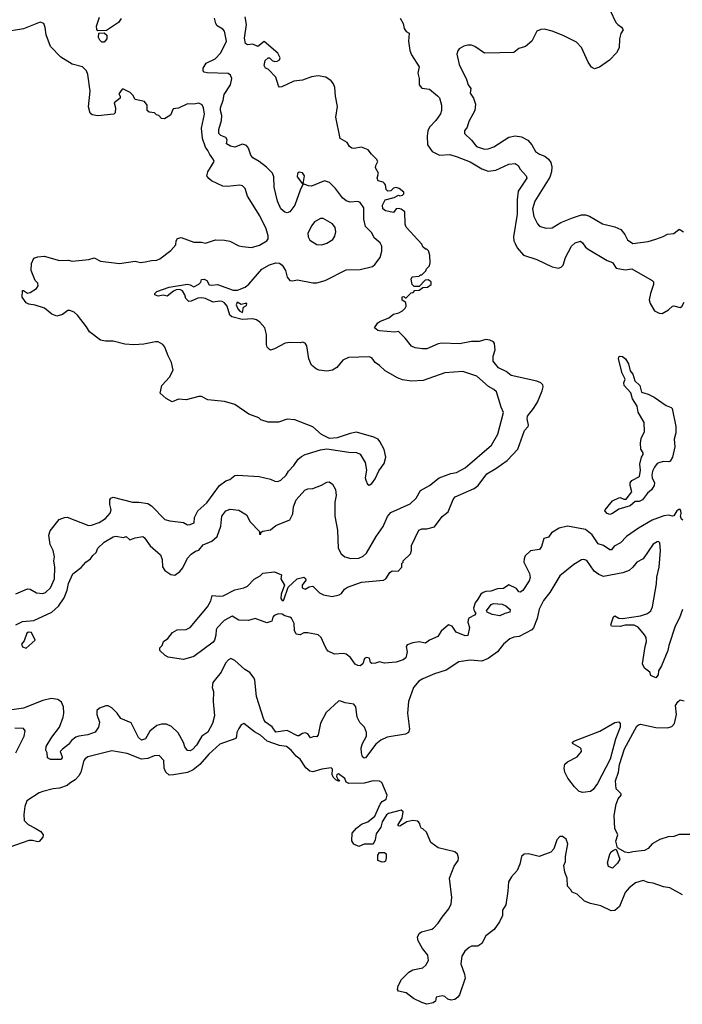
# Model space of a CAD drawing. Extents: x 1966327 to 2147849, y 395140 to 552178.
# Tile 23 of 256: x 2039914 to 2045091, y 399140 to 406834. Entities that reach past the tile are written whole.
import ezdxf

# ---------------------------------------------------------------- set-up
doc = ezdxf.new("R2010")
doc.units = 0

msp = doc.modelspace()

# ---------------------------------------------------------------- linework, layer by layer
at = {"layer": '0CON20XD'}
for points in [[(2040706.7, 406843.3), (2040685, 406812.5), (2040591.7, 406748.3), (2040525, 406747.5), (2040516.1, 406756.1), (2040513.8, 406783.8), (2040537.3, 406852.7)], [(2043213.3, 404306.7), (2043185, 404301.4), (2043095, 404263.1), (2043060.9, 404260.9), (2043005, 404268.8), (2042975, 404283.3), (2042925.9, 404345.9), (2042875, 404397.5), (2042845, 404391.2), (2042725, 404402.5), (2042712.5, 404405), (2042687.5, 404425), (2042713.3, 404465), (2042727.5, 404475), (2042797.5, 404505), (2042835, 404533.3), (2042876.1, 404543.9), (2042905, 404560), (2042925, 404580), (2042932.5, 404595), (2042930, 404625), (2042901.7, 404641.7), (2042901.7, 404668.3), (2042915, 404670), (2042925, 404660), (2042935, 404660), (2042971.7, 404698.3), (2042988.3, 404701.7), (2043001.7, 404718.3), (2043035, 404720), (2043065, 404740), (2043100, 404745), (2043130, 404765), (2043130, 404785), (2043105, 404800), (2043081.7, 404798.3), (2043035, 404750), (2042995, 404750), (2042980, 404765), (2042972.5, 404805), (2042980, 404825), (2043035, 404830), (2043045, 404840), (2043055, 404840), (2043088.3, 404871.7), (2043091.7, 404888.3), (2043115, 404910), (2043122.5, 404935), (2043117.5, 404995), (2043108.3, 405028.3), (2043095, 405040), (2043085, 405040), (2043065, 405060), (2043055, 405080), (2042933, 405213), (2042927.1, 405235), (2042923.6, 405333.6), (2042894.1, 405354.1), (2042875, 405359.3), (2042856, 405355), (2042833.8, 405326.2), (2042771.2, 405341.2), (2042752, 405355), (2042749.2, 405385), (2042768.9, 405425), (2042840, 405445), (2042875, 405462.5), (2042885, 405457.5), (2042905, 405462), (2042916.3, 405473.7), (2042915.6, 405485), (2042879.2, 405515), (2042855, 405523.6), (2042835, 405518.2), (2042814.1, 405495.9), (2042790.8, 405495), (2042777, 405507), (2042772.3, 405542.3), (2042764.8, 405554.8), (2042753.8, 405563.8), (2042714.4, 405575), (2042706.7, 405595), (2042717.9, 405635), (2042694.1, 405675), (2042696.4, 405693.7), (2042712.5, 405725), (2042702.2, 405745), (2042662.6, 405782.6), (2042637.5, 405817.5), (2042585, 405836.9), (2042525, 405827.3), (2042510.1, 405830.1), (2042492, 405842), (2042472.2, 405875), (2042418.9, 405905), (2042382.9, 406072.9), (2042396.2, 406155), (2042380.8, 406235), (2042375.3, 406305.3), (2042365, 406331.9), (2042346.7, 406356.7), (2042305.8, 406385.8), (2042245, 406394.1), (2042195, 406387.3), (2042125, 406360), (2042055, 406353.8), (2041962, 406308), (2041945, 406306.7), (2041935, 406316.7), (2041915.5, 406385.5), (2041856.2, 406446.2), (2041833.8, 406455), (2041823.1, 406475), (2041832, 406515), (2041855, 406536.2), (2041865, 406536.2), (2041886.7, 406515), (2041905, 406506.2), (2041925, 406508.8), (2041945, 406520), (2041950, 406535), (2041932.3, 406572.3), (2041825, 406663.3), (2041775, 406623.8), (2041735, 406641.9), (2041695, 406638.1), (2041678.3, 406648.3), (2041671.7, 406688.3), (2041686.9, 406795), (2041676, 406855)], [(2044528.1, 406905), (2044572.8, 406812.8), (2044587.1, 406795), (2044615.6, 406775.6), (2044628.4, 406755), (2044611.2, 406725), (2044601.1, 406685), (2044597.1, 406615), (2044576.2, 406573.8), (2044521.7, 406518.3), (2044445, 406461.9), (2044405, 406449.4), (2044382.2, 406462.2), (2044355, 406502), (2044305, 406615.8), (2044265, 406658.1), (2044160.2, 406710.2), (2044075, 406744.4), (2044015, 406758.9), (2043985, 406758.1), (2043955, 406744.2), (2043915, 406665.8), (2043865, 406624.4), (2043815, 406610), (2043775, 406578), (2043664.6, 406575.4), (2043545, 406571.4), (2043471.2, 406625), (2043444.3, 406635.7), (2043415, 406635.8), (2043385, 406627.5), (2043346.7, 406605), (2043338.3, 406591.7), (2043330, 406565), (2043348.6, 406485), (2043405, 406366.7), (2043418.1, 406325), (2043438.1, 406295), (2043435, 406260), (2043460.7, 406220.7), (2043474.2, 406175), (2043469.2, 406125), (2043422.2, 406037.8), (2043410.6, 405995), (2043388.8, 405965), (2043388.8, 405945), (2043445, 405891.2), (2043482.3, 405842.3), (2043545, 405821.9), (2043575.3, 405824.7), (2043618.4, 405841.6), (2043735, 405915.5), (2043784.5, 405925.5), (2043835, 405919.1), (2043885, 405893.1), (2043916, 405856), (2043945, 405804.3), (2043975, 405781.9), (2044016.9, 405766.9), (2044045.7, 405745), (2044065, 405718.8), (2044072.2, 405685), (2044070, 405645), (2044056.4, 405603.6), (2043939.1, 405415), (2043920.5, 405355), (2043932.1, 405295), (2043958.7, 405238.7), (2043975, 405220), (2044023.9, 405206.1), (2044075, 405208), (2044141.2, 405248.8), (2044233.5, 405286.5), (2044305, 405307.9), (2044335, 405309.5), (2044365, 405298.1), (2044468.5, 405238.5), (2044565, 405214.4), (2044610, 405195), (2044642.2, 405155), (2044664.1, 405114.1), (2044705, 405085.7), (2044825, 405099.5), (2044885, 405119.1), (2044940.7, 405139.3), (2044975, 405159.2), (2045025, 405163.3), (2045066.4, 405196.4), (2045100, 405175)], [(2039885, 402348.5), (2039975, 402386), (2039995, 402383.8), (2040045, 402355.7), (2040095, 402350), (2040115, 402357.5), (2040154.5, 402395), (2040186.4, 402465), (2040189.1, 402555), (2040181.5, 402605), (2040185.4, 402635.4), (2040175.5, 402685), (2040152.4, 402732.4), (2040140.4, 402805), (2040151.2, 402838.8), (2040221.8, 402928.2), (2040265, 402944.5), (2040285, 402945.5), (2040452.6, 402882.6), (2040475, 402884.5), (2040534.2, 402905), (2040585.7, 402935), (2040621.1, 402978.9), (2040630, 403005), (2040617.5, 403045), (2040617.3, 403082.7), (2040625, 403096.2), (2040645, 403102), (2040795, 403063.3), (2040845, 403064.4), (2040915, 403054.2), (2040945, 403036), (2041048.7, 402928.7), (2041086.8, 402916.8), (2041195, 402904), (2041225, 402886.7), (2041245, 402888), (2041277.3, 402902.7), (2041280, 402945), (2041306.7, 402995), (2041375, 403058), (2041475.6, 403194.4), (2041525, 403230), (2041555, 403240), (2041595, 403272.5), (2041615, 403275.6), (2041785, 403264), (2041875, 403243.3), (2041906.7, 403226.7), (2041930, 403225), (2041955, 403236.7), (2041995, 403274), (2042013.2, 403306.8), (2042055, 403350.8), (2042089.6, 403400.4), (2042115, 403420), (2042144.6, 403435.4), (2042265, 403473.1), (2042315, 403481.4), (2042485, 403455.6), (2042545, 403452.9), (2042575, 403438.6), (2042613.6, 403373.6), (2042623.1, 403315), (2042614.4, 403255), (2042617.5, 403235), (2042631.2, 403205), (2042645, 403196.7), (2042665, 403208.8), (2042692.5, 403245), (2042721.4, 403308.6), (2042760.6, 403365), (2042773.6, 403415), (2042761.5, 403475), (2042729.1, 403539.1), (2042715, 403556.5), (2042681.2, 403571.2), (2042545, 403609.6), (2042495, 403599.4), (2042395, 403565.8), (2042335, 403561.2), (2042271.7, 403591.7), (2042205, 403652.5), (2042065, 403707.5), (2042005, 403712.5), (2041935, 403690), (2041855, 403690), (2041798.3, 403708.3), (2041781.7, 403721.7), (2041705, 403752.5), (2041595, 403826.7), (2041515, 403850), (2041385, 403863.8), (2041335, 403889.2), (2041315, 403889.4), (2041215.6, 403864.4), (2041155, 403868.8), (2041105, 403848), (2041057.5, 403875), (2041012.5, 403915), (2041024.3, 403975.7), (2041085, 404040), (2041112, 404095), (2041101.2, 404155), (2041075, 404206.7), (2041048.8, 404275), (2041033.3, 404295), (2040995, 404316), (2040975, 404317.5), (2040885, 404298.1), (2040805, 404292.9), (2040735, 404299.2), (2040645, 404320.8), (2040585, 404322), (2040545, 404330), (2040458.8, 404395), (2040436.2, 404435), (2040366.5, 404525), (2040338.5, 404548.5), (2040305, 404560.9), (2040289.7, 404560.3), (2040249.5, 404530.5), (2040203, 404517), (2040165, 404532), (2040108.7, 404578.7), (2040035, 404603.3), (2039985, 404610.9), (2039965, 404622.2), (2039932.9, 404665), (2039935, 404717.5), (2039945, 404718), (2039975, 404698.2), (2039995, 404701.1), (2040045, 404734.6), (2040057.8, 404755), (2040055.3, 404775.3), (2040035, 404796.7), (2040004.6, 404874.6), (2040005, 404927.5), (2040025, 404971.2), (2040055, 404981.2), (2040104.1, 404985.9), (2040225, 404951.5), (2040294.1, 404954.1), (2040325, 404948), (2040455, 404960.8), (2040495, 404972), (2040545, 404946.2), (2040695, 404930), (2040815, 404946.7), (2040857.3, 404937.3), (2040895, 404940.6), (2040945, 404952.5), (2040985, 404954.3), (2041010, 404965), (2041095, 405030), (2041133.3, 405075), (2041137.5, 405105), (2041147, 405123), (2041175, 405131.2), (2041274.2, 405094.2), (2041335, 405095.8), (2041365, 405088.8), (2041445, 405112.5), (2041515, 405112), (2041555, 405102), (2041625, 405066), (2041655, 405060.8), (2041725, 405054.4), (2041787.8, 405072.2), (2041845.4, 405104.6), (2041855, 405122.5), (2041856.1, 405146.1), (2041839.4, 405199.4), (2041791.4, 405301.4), (2041694.2, 405454.2), (2041675, 405515.8), (2041655, 405535.8), (2041635, 405541.4), (2041535, 405530), (2041502.1, 405532.1), (2041412.5, 405575), (2041391.7, 405591.7), (2041376.7, 405615), (2041383.8, 405645), (2041433.3, 405725), (2041426.7, 405745), (2041399.3, 405779.3), (2041385, 405812.5), (2041366.5, 405836.5), (2041342.5, 405905), (2041335.5, 405985.5), (2041358.1, 406095), (2041350.8, 406145), (2041339.1, 406169.1), (2041315, 406181.2), (2041275, 406172.5), (2041225, 406177.5), (2041155, 406142.5), (2041113, 406137), (2041093, 406087), (2041045, 406060), (2041021.7, 406061.7), (2041000, 406085), (2040981.7, 406091.7), (2040967, 406107), (2040925, 406110), (2040910, 406125), (2040910, 406165), (2040890, 406195), (2040815, 406210), (2040797.5, 406245), (2040777.5, 406265), (2040725, 406290), (2040715, 406290), (2040687.5, 406255), (2040700, 406235), (2040698.3, 406221.7), (2040652.5, 406185), (2040662.5, 406145), (2040660, 406105), (2040650, 406095), (2040525, 406083.3), (2040479.3, 406089.3), (2040464.1, 406104.1), (2040451.7, 406151.7), (2040465.7, 406275), (2040445.8, 406405), (2040435, 406433.3), (2040405, 406466.2), (2040325, 406486.7), (2040235, 406540), (2040154.1, 406624.1), (2040120, 406715), (2040113, 406773), (2040103, 406803), (2040075, 406813.3), (2039945, 406762), (2039785, 406736.9)], [(2041735.4, 405755.4), (2041720, 405775), (2041700.6, 405830.6), (2041685, 405850), (2041655, 405860), (2041595, 405838.1), (2041560, 405845), (2041530, 405865), (2041534, 405895), (2041525, 405913.8), (2041485, 405928.6), (2041470.4, 405945), (2041470.8, 405975), (2041489.7, 406045), (2041493.8, 406085), (2041482.9, 406125), (2041484, 406145), (2041505, 406203.8), (2041512, 406248), (2041560.4, 406325), (2041570.6, 406375), (2041560.8, 406400.8), (2041542.1, 406412.1), (2041378.6, 406418.6), (2041356.2, 406425), (2041348, 406435), (2041348.1, 406455), (2041371.8, 406495), (2041441.3, 406528.7), (2041485.3, 406575), (2041528.6, 406665), (2041514.8, 406744.7), (2041500.4, 406760.4), (2041455.9, 406785.9), (2041445.4, 406805), (2041436.5, 406845)], [(2042888.1, 406845), (2042910.8, 406805), (2042918.1, 406765), (2042935, 406742.5), (2042958, 406728), (2042951.5, 406665), (2042963.5, 406593.5), (2042975, 406560), (2043035.8, 406465), (2043026, 406415), (2043036, 406375), (2043036.2, 406325), (2043055, 406300), (2043115, 406290), (2043179.5, 406239.5), (2043193.9, 406223.9), (2043208.6, 406165), (2043208.6, 406125), (2043201.3, 406098.7), (2043165, 406047.1), (2043115.6, 405995), (2043102.2, 405965), (2043096.7, 405925), (2043099.2, 405855), (2043136.2, 405805), (2043195.4, 405775.4), (2043275, 405780), (2043333, 405763), (2043435, 405724.4), (2043525, 405667.8), (2043575, 405650.6), (2043635, 405658.2), (2043735, 405704.3), (2043785, 405708.9), (2043807.8, 405695), (2043823.3, 405665), (2043872.5, 405615), (2043875.6, 405595), (2043808.1, 405495), (2043800, 405425), (2043801.9, 405315), (2043773, 405137), (2043775.5, 405105), (2043785.3, 405085.3), (2043802, 405052), (2043851.2, 404995), (2043955, 404961.1), (2044075, 404902.5), (2044125, 404892.5), (2044145, 404898.8), (2044161.2, 404915), (2044180, 404975), (2044224.4, 405065), (2044255, 405090.8), (2044295, 405102), (2044311.2, 405091.2), (2044335.7, 405055.7), (2044355, 405040), (2044505, 404952.9), (2044545.4, 404935.4), (2044575, 404893.1), (2044645, 404879.2), (2044695.8, 404885.8), (2044857, 404797), (2044866, 404785), (2044867.5, 404765), (2044842.5, 404695), (2044832.5, 404645), (2044841.2, 404615), (2044875, 404558.8), (2044910.7, 404540.7), (2044935, 404538.9), (2044983.6, 404566.4), (2045013.8, 404595), (2045025, 404598.8), (2045075.9, 404584.1), (2045087.3, 404592.7), (2045105, 404627.5)], [(2040555, 406658.1), (2040539.4, 406675), (2040530, 406695), (2040531.7, 406728.3), (2040575, 406730), (2040593.6, 406713.6), (2040595.7, 406685), (2040575, 406659.4), (2040555, 406658.1)], [(2039885, 402105.7), (2039935, 402130.6), (2040025, 402138.5), (2040165.2, 402204.8), (2040217.8, 402252.2), (2040260.4, 402315), (2040284.1, 402375), (2040295, 402428.8), (2040330, 402505), (2040395, 402554), (2040431.2, 402595), (2040468.3, 402621.7), (2040485, 402646.7), (2040510.5, 402669.5), (2040523.9, 402703.9), (2040575, 402750), (2040645, 402793.5), (2040665, 402796.9), (2040725, 402788), (2040745, 402794.3), (2040775, 402769.6), (2040815, 402784.3), (2040875, 402796), (2040889.2, 402785), (2040933, 402723), (2041015, 402652.5), (2041028, 402615), (2041029.3, 402559.3), (2041048.7, 402528.7), (2041095, 402497.5), (2041125, 402492.9), (2041165, 402521.4), (2041189.8, 402550.2), (2041225.5, 402625), (2041255, 402658.6), (2041288, 402682), (2041315, 402688.8), (2041348.5, 402731.5), (2041415, 402759.2), (2041457.5, 402795), (2041485.8, 402875), (2041493.3, 402955), (2041525, 402996.7), (2041559.1, 403009.1), (2041625, 403002), (2041685, 402965.7), (2041715, 402910), (2041787.5, 402835), (2041787.5, 402815), (2041798, 402815), (2041801.2, 402828.8), (2041812.9, 402837.1), (2041875, 402847.1), (2041915, 402880.8), (2042025, 402926.2), (2042048.5, 402971.5), (2042053.9, 403026.1), (2042075, 403081.2), (2042142.6, 403157.4), (2042165, 403167.1), (2042205, 403171.2), (2042272.6, 403197.4), (2042315, 403221.2), (2042331.7, 403221.7), (2042358.8, 403205), (2042382.5, 403162.5), (2042385.6, 403115), (2042377.5, 403065), (2042376.5, 402955), (2042398.1, 402845), (2042401.4, 402705), (2042425, 402661.2), (2042455, 402636), (2042502.4, 402622.4), (2042565, 402625.7), (2042597.6, 402642.4), (2042625, 402666), (2042700, 402795), (2042755, 402874), (2042788.6, 402951.4), (2042815, 402984.2), (2042965, 403050), (2043011.5, 403095), (2043045, 403154), (2043115, 403194.3), (2043191.2, 403255), (2043283, 403287), (2043326.2, 403295), (2043395, 403331.8), (2043600.5, 403509.5), (2043650, 403595), (2043694.4, 403765), (2043675.5, 403805.5), (2043638.5, 403925), (2043619.2, 403945), (2043578.2, 403968.2), (2043485, 404049.4), (2043375.5, 404085.5), (2043235, 404074.3), (2043065.6, 404014.4), (2042975, 404008.8), (2042905, 404018.8), (2042865, 404034.2), (2042770.2, 404090.2), (2042725, 404132.9), (2042690.8, 404155), (2042665, 404190.8), (2042645, 404200), (2042482.5, 404195), (2042437.6, 404172.4), (2042391.4, 404115), (2042358.8, 404095), (2042315, 404086.5), (2042255, 404094.6), (2042232.4, 404102.4), (2042192.9, 404135), (2042172.2, 404185), (2042158, 404285), (2042145, 404307.5), (2042125, 404313.3), (2042105, 404308.8), (2042025, 404312), (2041987.5, 404305), (2041905, 404261.4), (2041875, 404252.5), (2041865, 404256), (2041848, 404275), (2041841.9, 404295), (2041842.7, 404375), (2041829.6, 404425), (2041791.2, 404471.2), (2041765, 404487.8), (2041735, 404495.5), (2041651.7, 404491.7), (2041571.7, 404511.7), (2041556.7, 404525), (2041536.2, 404595), (2041515, 404620.9), (2041495, 404632.8), (2041475, 404635.5), (2041425, 404625.7), (2041365, 404655.6), (2041335, 404661.4), (2041305, 404656.7), (2041255, 404633.1), (2041235, 404631.8), (2041213.1, 404655), (2041204.4, 404685), (2041185, 404714.2), (2041165, 404724.3), (2041137.3, 404722.7), (2041115, 404713.3), (2041065, 404674.4), (2041035, 404680), (2040996.4, 404673.6), (2040970, 404685), (2040970, 404695), (2040985, 404710), (2041082.5, 404745), (2041225, 404766.4), (2041245, 404763.3), (2041275, 404746.7), (2041312.6, 404767.4), (2041328.3, 404781.7), (2041335, 404802.5), (2041355, 404806), (2041376.2, 404795), (2041395, 404762.5), (2041415, 404758.8), (2041460, 404765), (2041581.1, 404721.1), (2041615, 404720.5), (2041675, 404743.3), (2041705, 404767.1), (2041805.9, 404884.1), (2041865, 404918.2), (2041915, 404934.5), (2041945, 404930.6), (2041965.8, 404915), (2041990, 404875), (2042005, 404822.5), (2042025, 404796.7), (2042045, 404793.8), (2042085, 404801.4), (2042205, 404778.1), (2042235, 404777.8), (2042301.2, 404795), (2042465, 404879.2), (2042575, 404881.1), (2042670, 404905), (2042690, 404920), (2042730, 404975), (2042744.5, 405025), (2042742.5, 405065), (2042730.8, 405090.8), (2042685, 405129.2), (2042665, 405167.1), (2042616.9, 405216.9), (2042602.5, 405275), (2042603.8, 405365), (2042575, 405405.6), (2042555, 405413.1), (2042495, 405406.7), (2042465, 405418.9), (2042435, 405442.5), (2042380.4, 405515), (2042335, 405561.8), (2042295, 405574.5), (2042195, 405532.5), (2042170, 405535), (2042130, 405550), (2042105, 405502.5), (2042065, 405383.8), (2042025, 405331.4), (2042005, 405324.3), (2041985, 405329.4), (2041954.4, 405355), (2041927.5, 405415), (2041903.3, 405525), (2041900.6, 405605), (2041889.7, 405635), (2041842.7, 405682.7), (2041785, 405726.9), (2041735.4, 405755.4)], [(2042130, 405550), (2042140, 405615), (2042125, 405636), (2042097.7, 405642.3), (2042085, 405632.5), (2042080.8, 405605), (2042125, 405550), (2042130, 405550)], [(2042275, 405074.3), (2042315, 405087.5), (2042362, 405115), (2042377.4, 405142.6), (2042383.1, 405175), (2042378.9, 405208.9), (2042359.4, 405239.4), (2042285, 405281.4), (2042265, 405280), (2042218, 405255), (2042195.7, 405225), (2042165.8, 405165), (2042167.3, 405137.3), (2042180.9, 405110.9), (2042235, 405077.5), (2042275, 405074.3)], [(2041655, 404546.7), (2041662.1, 404587.9), (2041685, 404601.1), (2041690, 404615), (2041675, 404616.9), (2041645, 404607.5), (2041612.7, 404627.3), (2041606.7, 404605), (2041618, 404575), (2041635, 404556), (2041655, 404546.7)], [(2045095, 402922.5), (2045085, 402930), (2045077.5, 402955), (2045082.5, 402975), (2045079.3, 402999.3), (2045075, 403007.5), (2045065, 403007.5), (2045047.5, 402995), (2045025, 402956.7), (2045015, 402953.3), (2044985, 402962.9), (2044946.4, 402956.4), (2044855, 402923.1), (2044748.3, 402861.7), (2044655.8, 402795), (2044608.8, 402745), (2044560.2, 402719.8), (2044537.5, 402692.5), (2044525, 402691.4), (2044475, 402724.4), (2044435, 402736.9), (2044387.3, 402807.3), (2044335, 402850.9), (2044195, 402877.2), (2044128.3, 402861.7), (2044068.6, 402825), (2044045, 402791.2), (2044010.7, 402779.3), (2043991.7, 402718.3), (2043975, 402693.3), (2043905, 402683.8), (2043864.3, 402645.7), (2043855, 402620), (2043854.4, 402594.4), (2043896.6, 402506.6), (2043901.4, 402475), (2043895, 402450), (2043845, 402374.3), (2043825, 402361.2), (2043815, 402363.3), (2043795, 402388), (2043735, 402417.3), (2043695, 402389.4), (2043646.9, 402386.9), (2043595, 402367.5), (2043556.5, 402366.5), (2043535, 402359.1), (2043516.9, 402345), (2043495, 402306.2), (2043473.1, 402276.9), (2043460.6, 402235), (2043464, 402214), (2043477.5, 402195), (2043468.3, 402181.7), (2043423.6, 402156.4), (2043417.5, 402145), (2043416.7, 402125), (2043428, 402085), (2043415, 402021.2), (2043395, 402018), (2043325, 402048.8), (2043292, 402095), (2043265, 402104.2), (2043208, 402055), (2043180, 402015), (2043115, 401986.2), (2043085, 401961.2), (2043035, 401971.8), (2042985, 401965.3), (2042940.3, 401949.7), (2042933.5, 401935), (2042942, 401895), (2042932.3, 401847.7), (2042909.1, 401830.9), (2042855, 401812.7), (2042764.7, 401804.7), (2042725, 401816.7), (2042694.4, 401805.6), (2042665, 401803.5), (2042655, 401810), (2042646.4, 401845), (2042625, 401851.2), (2042607.8, 401842.2), (2042595, 401799.4), (2042575, 401785.8), (2042557.3, 401787.3), (2042535, 401797.5), (2042498.9, 401848.9), (2042465, 401875.6), (2042445, 401880), (2042375, 401876.7), (2042325, 401900), (2042311.2, 401915), (2042290.7, 401959.3), (2042269.2, 402005), (2042245, 402027.5), (2042165, 402043.8), (2042135, 402043.3), (2042105, 402027.5), (2042075, 402032.5), (2042061.7, 402061.7), (2042058.8, 402115), (2042036.5, 402156.5), (2042025.5, 402165.5), (2041985, 402175.4), (2041965, 402188.9), (2041935, 402190.4), (2041902.8, 402177.2), (2041892.5, 402165), (2041883.3, 402135), (2041845, 402121.4), (2041755, 402154.2), (2041700.5, 402139.5), (2041625, 402141.9), (2041575, 402172.5), (2041511.5, 402138.5), (2041457.4, 402082.6), (2041448.6, 402065), (2041447.5, 402025), (2041435.4, 401985), (2041425, 401970.6), (2041275, 401857.1), (2041195, 401833.8), (2041073.6, 401853.6), (2041050, 401865), (2041010, 401905), (2041010, 401925), (2041027, 401943), (2041037.5, 401975), (2041070.7, 401999.3), (2041107.5, 402045), (2041143.8, 402066.2), (2041215, 402070), (2041245.8, 402084.2), (2041382.2, 402245), (2041406.2, 402293.8), (2041417.5, 402335), (2041475, 402328.9), (2041505, 402331.9), (2041595, 402378.5), (2041665.8, 402394.2), (2041693.3, 402406.7), (2041745, 402463.3), (2041791.9, 402488.1), (2041815, 402507.8), (2041905, 402520), (2041960, 402495), (2041955.7, 402465), (2041984, 402415), (2041957.9, 402345), (2041955, 402310), (2041965, 402294.3), (2041975, 402294.2), (2041978.9, 402301.1), (2042011.1, 402398.9), (2042082.5, 402465), (2042135, 402478.8), (2042148.3, 402468.3), (2042150, 402455), (2042120.8, 402415), (2042121.2, 402395), (2042145, 402384.4), (2042175, 402401.1), (2042205, 402406.2), (2042255.5, 402355.5), (2042289.1, 402339.1), (2042355, 402327.8), (2042410.5, 402339.5), (2042429.5, 402350.5), (2042451.2, 402385), (2042475, 402399.4), (2042585, 402438.2), (2042755.7, 402454.3), (2042775, 402464), (2042805, 402513.3), (2042825, 402527.5), (2042870, 402525), (2042900, 402555), (2042900, 402585), (2042910, 402595), (2042910, 402605), (2042968.8, 402661.2), (2042976, 402685), (2042974.2, 402725.8), (2043033.8, 402845), (2043055, 402855.8), (2043095, 402856), (2043155, 402871.2), (2043215, 402952), (2043262.6, 402987.4), (2043302.1, 403085), (2043316.7, 403105), (2043465, 403170.7), (2043496.4, 403195), (2043563.1, 403285), (2043635, 403325.6), (2043721.7, 403388.3), (2043805, 403478), (2043858.6, 403625), (2043887.5, 403655), (2043890, 403665), (2043878.1, 403715), (2043881.1, 403735), (2043929.4, 403795), (2043959.2, 403845), (2043997.1, 403935), (2044004.2, 403965), (2044000.3, 403980.3), (2043985, 403997.5), (2043955, 404009.4), (2043753.6, 404053.6), (2043715.4, 404085.4), (2043655, 404114.3), (2043614.4, 404165), (2043613.3, 404205), (2043629.4, 404255), (2043624.2, 404304.2), (2043615, 404315.8), (2043588.6, 404328.6), (2043555, 404334.4), (2043505, 404318.6), (2043445, 404318), (2043350.3, 404299.7), (2043213.3, 404306.7)], [(2044525, 402968.6), (2044505, 402975.8), (2044486.2, 402995), (2044488.8, 403005), (2044546.7, 403075), (2044595, 403098.8), (2044605, 403100), (2044635, 403086.7), (2044651.7, 403088.3), (2044696.2, 403145), (2044683, 403193), (2044684.1, 403215.9), (2044696.3, 403233.7), (2044758, 403265), (2044764.2, 403315), (2044760.6, 403359.4), (2044772.5, 403415), (2044785.6, 403435), (2044785, 403450), (2044766.8, 403476.8), (2044764.2, 403525), (2044770, 403560), (2044795.6, 403615), (2044792.5, 403685), (2044747.6, 403767.6), (2044737.9, 403815), (2044701.5, 403871.5), (2044688.3, 403918.3), (2044638.4, 403975), (2044633.6, 403995), (2044644.5, 404025), (2044620.7, 404070.7), (2044593.3, 404185), (2044595, 404199.2), (2044605, 404205.3), (2044625, 404200.8), (2044646.4, 404185), (2044670.7, 404145), (2044685, 404089.5), (2044705, 404064.5), (2044721, 404011), (2044758.9, 403975), (2044772.5, 403922.5), (2044825, 403906.9), (2044870.9, 403885), (2044965, 403818.5), (2045005, 403804), (2045012.5, 403795), (2045040.9, 403655), (2045041.6, 403605), (2045027, 403555), (2045032.7, 403495), (2045015, 403414.2), (2044997.8, 403385), (2044985, 403378.1), (2044945, 403381.1), (2044915, 403373.8), (2044895.8, 403365), (2044875, 403338), (2044858.5, 403305), (2044853.5, 403275), (2044855.6, 403255), (2044874.4, 403215), (2044872.5, 403195), (2044849.6, 403160.4), (2044819.2, 403135), (2044779.2, 403080.8), (2044755, 403069.2), (2044722.3, 403067.7), (2044685, 403036), (2044595, 403010), (2044545, 402974.2), (2044525, 402968.6)], [(2045093.3, 402225), (2045070.3, 402159.7), (2045035, 402095.8), (2044986.2, 401945), (2044978.9, 401905), (2044927.9, 401785), (2044904.2, 401745), (2044903.8, 401715), (2044885, 401690), (2044845, 401710), (2044837.5, 401735), (2044795, 401767.5), (2044781.4, 401801.4), (2044801.4, 401935), (2044812.7, 401975), (2044808.9, 402005), (2044796.7, 402026.7), (2044746.6, 402086.6), (2044715, 402103.8), (2044645, 402101.4), (2044605, 402091.3), (2044537.5, 402095), (2044533.8, 402105), (2044543.6, 402136.4), (2044555, 402168.8), (2044565, 402176), (2044595, 402156.7), (2044625, 402153.8), (2044765, 402174.7), (2044820.6, 402195), (2044846.2, 402215), (2044857.6, 402245), (2044888.5, 402425), (2044892, 402478), (2044910.8, 402555), (2044920.5, 402685), (2044915, 402746.7), (2044905, 402756.2), (2044895, 402754.2), (2044864.7, 402735.3), (2044785, 402621.1), (2044736.9, 402595), (2044704.6, 402555.4), (2044675, 402530.8), (2044627.4, 402512.6), (2044475, 402483.1), (2044438.1, 402498.1), (2044401.4, 402525), (2044345, 402609.2), (2044323, 402617), (2044305, 402613.3), (2044245, 402575.6), (2044135, 402487.9), (2044055, 402358.6), (2044008.1, 402295), (2043971.9, 402228.1), (2043958.5, 402155), (2043928.8, 402081.2), (2043915, 402065.6), (2043815.8, 402014.2), (2043775, 402009.3), (2043744.4, 401995), (2043695, 401954.5), (2043646.7, 401893.3), (2043575, 401841.1), (2043525, 401820.4), (2043435, 401829.6), (2043345, 401816.5), (2043245, 401750.5), (2043155, 401722.1), (2043063.1, 401683.1), (2043033.3, 401665), (2042990.6, 401615), (2042953.1, 401505), (2042944.4, 401415), (2042959.1, 401290.9), (2042952.5, 401265), (2042928.1, 401251.9), (2042785, 401226.4), (2042737.1, 401205), (2042697.3, 401172.7), (2042615, 401066.2), (2042605, 401063.8), (2042593.3, 401073.3), (2042584.7, 401104.7), (2042583.2, 401145), (2042592.6, 401177.4), (2042622.7, 401235), (2042623.5, 401265), (2042607.8, 401305), (2042572, 401342), (2042550.9, 401385), (2042539.6, 401465), (2042525, 401485.7), (2042456.9, 401496.9), (2042415, 401512.5), (2042405, 401507.5), (2042309.8, 401420.2), (2042263.2, 401336.8), (2042245.4, 401244.6), (2042235, 401228.8), (2042212.3, 401232.3), (2042185, 401223.3), (2042165, 401254.2), (2042145, 401260.5), (2042123.2, 401256.8), (2042095, 401236.7), (2042085, 401238), (2042005, 401280), (2041915, 401266.8), (2041888, 401308), (2041834.7, 401345), (2041820.7, 401365), (2041765.5, 401545), (2041752.5, 401672.5), (2041745, 401688.8), (2041711.7, 401731.7), (2041672, 401755), (2041595, 401826.7), (2041565, 401841.2), (2041545, 401832), (2041520.8, 401805), (2041487.5, 401735), (2041422.5, 401655), (2041419.2, 401615), (2041428.1, 401585), (2041426.9, 401505), (2041435.6, 401395), (2041421.5, 401335), (2041385, 401266.8)], [(2043665, 402174.3), (2043605.9, 402185.9), (2043567.5, 402205), (2043562.5, 402215), (2043596.7, 402263.3), (2043615, 402271.2), (2043685, 402265.8), (2043713.2, 402253.2), (2043746.2, 402225), (2043745, 402204), (2043705, 402194.4), (2043665, 402174.3)], [(2039965, 401922), (2040033.8, 401985), (2040005, 402045.5), (2039983, 402047), (2039969.5, 402040.5), (2039949.4, 401980.6), (2039928, 401955), (2039935, 401934.3), (2039965, 401922)], [(2041385, 401266.8), (2041337.3, 401235), (2041294.5, 401165), (2041265, 401131.1), (2041245, 401120), (2041225, 401124), (2041205, 401151.2), (2041195, 401186.7), (2041152.1, 401262.1), (2041100.5, 401310.5), (2041060.3, 401330.3), (2041021.1, 401328.9), (2040985, 401318.1), (2040930, 401275), (2040896.7, 401215), (2040865, 401203.8), (2040841.5, 401225), (2040785, 401340), (2040705, 401372.5), (2040675, 401416), (2040635, 401455.8), (2040605, 401472), (2040588.3, 401471.7), (2040536.7, 401455), (2040518, 401435), (2040518, 401405), (2040538.1, 401345), (2040529.1, 401305), (2040505, 401266.7), (2040446.7, 401245), (2040375, 401236.4), (2040352.1, 401227.9), (2040318.8, 401201.2), (2040295, 401168.9), (2040247.2, 401132.8), (2040229.4, 401115), (2040246.7, 401075), (2040245.7, 401065), (2040235, 401054.2), (2040155, 401053.3), (2040130, 401065), (2040127.5, 401105), (2040117.5, 401125), (2040122, 401155), (2040165, 401227.5), (2040223.8, 401306.2), (2040252.9, 401385), (2040257.7, 401415), (2040257.5, 401465), (2040240.8, 401500.8), (2040211.4, 401521.4), (2040159.1, 401530.9), (2040095, 401513.3), (2039945, 401453.9), (2039835, 401437.5)], [(2045165, 400466.7), (2045066.1, 400466.1), (2045025, 400452), (2044982.2, 400447.8), (2044915, 400426.7), (2044856.3, 400393.7), (2044825, 400358.1), (2044795, 400341.8), (2044705, 400332.7), (2044673.8, 400323.8), (2044645, 400327.7), (2044584, 400364), (2044572, 400415), (2044588.9, 400465), (2044563.1, 400515), (2044558.6, 400615), (2044574.4, 400705), (2044590, 400745), (2044613.3, 400775), (2044613.3, 400785), (2044574.5, 400824.5), (2044569.8, 400885), (2044592.6, 400955), (2044600.9, 401015), (2044639.5, 401135), (2044735, 401312.2), (2044749.2, 401325), (2044765, 401328.8), (2044885, 401302.3), (2044975, 401299.5), (2045009.9, 401310.1), (2045031.1, 401335), (2045047.3, 401405), (2045038.5, 401475), (2045055.4, 401504.6), (2045075, 401519.2), (2045105, 401510.8)], [(2045092.5, 399995), (2044995, 400051.2), (2044945, 400056.7), (2044865, 400087.5), (2044825, 400092.5), (2044785, 400106.7), (2044725, 400090), (2044675, 400050), (2044645, 400013.3), (2044600.8, 399905), (2044565, 399872), (2044535, 399870.8), (2044455, 399910.6), (2044375, 399926.7), (2044327.2, 399947.2), (2044270.5, 400000.5), (2044230, 400015), (2044220, 400035), (2044193.6, 400063.6), (2044192.5, 400125), (2044173, 400173), (2044166, 400225), (2044178, 400255), (2044179.2, 400295), (2044196.7, 400395), (2044185, 400430), (2044155, 400450), (2044135, 400450), (2044110, 400425), (2044086.7, 400355), (2044065, 400330), (2043973.9, 400296.1), (2043890, 400315), (2043855, 400313.8), (2043836.2, 400295), (2043821.9, 400235), (2043800, 400185), (2043755.8, 400135), (2043732.6, 400097.4), (2043728.6, 400025), (2043712.1, 399917.9), (2043687.1, 399875), (2043686.4, 399835), (2043663.1, 399785), (2043621.5, 399725), (2043555.6, 399675), (2043525, 399614.3), (2043495, 399595.6), (2043445, 399593.1), (2043425, 399582.7), (2043391.8, 399555), (2043368.5, 399515), (2043360, 399455), (2043390.5, 399375), (2043394.4, 399345), (2043350, 399215), (2043337.5, 399195), (2043315, 399177.9), (2043285, 399172.7), (2043259.1, 399179.1), (2043235, 399200), (2043215, 399207.1), (2043168.8, 399195), (2043164, 399165), (2043145, 399151.4), (2043095, 399140), (2043057, 399153), (2042991.2, 399185), (2042935, 399230), (2042873.8, 399243.8), (2042867, 399257), (2042871.2, 399285), (2042898, 399335), (2042955, 399390), (2042985, 399408.1), (2043065, 399425.6), (2043086.9, 399445), (2043107.9, 399482.1), (2043102.2, 399525), (2043061.1, 399575), (2043027.9, 399635), (2043022.5, 399665), (2043035, 399692.5), (2043053.1, 399706.9), (2043133.9, 399726.1), (2043148.1, 399735), (2043185, 399772.9), (2043215, 399821.4), (2043268.1, 399885), (2043284.3, 399925), (2043290.6, 399975), (2043273.1, 400125), (2043309.3, 400220.7), (2043340, 400265), (2043343.8, 400285), (2043334.1, 400314.1), (2043315, 400331.2), (2043185, 400363.3), (2043126.7, 400405), (2043092.5, 400485), (2043065, 400510), (2043053.3, 400513.3), (2043042.5, 400535), (2043041.7, 400551.7), (2043025, 400570), (2042985, 400577.5), (2042940, 400565), (2042885, 400532.5), (2042870, 400535), (2042870, 400545), (2042903.3, 400595), (2042910, 400645), (2042895, 400657.5), (2042795, 400630), (2042780, 400620), (2042746.7, 400565), (2042736.1, 400523.9), (2042698.3, 400471.7), (2042692.5, 400425), (2042675, 400392.5), (2042605, 400391.1), (2042565, 400373.8), (2042525, 400392.5), (2042508.3, 400418.3), (2042511.7, 400478.3), (2042545, 400517.5), (2042585, 400547.5), (2042635, 400566.7), (2042689.3, 400610.7), (2042731.2, 400705), (2042747.5, 400725), (2042777, 400743), (2042784.1, 400775), (2042743.6, 400873.6), (2042725, 400883.3), (2042675, 400885.6), (2042605, 400868.9), (2042485, 400865.8), (2042463.8, 400875), (2042455.5, 400905), (2042405, 400940), (2042393.1, 400935), (2042389.5, 400919.5), (2042399.5, 400899.5), (2042415, 400886.7), (2042405, 400884.2), (2042385, 400894.3), (2042364.3, 400915), (2042356, 400935), (2042357.5, 400977.5), (2042348, 400988), (2042275, 400976.5), (2042205, 400956.9), (2042181.7, 400961.7), (2042149.1, 400989.1), (2042105.5, 401055), (2042075, 401078.5), (2042035, 401127.1), (2041997.8, 401155), (2041945, 401161.6), (2041846.9, 401196.9), (2041795, 401242.2), (2041748.4, 401268.4), (2041665, 401333.8), (2041645, 401323.8), (2041625, 401296.2), (2041610, 401265), (2041608.3, 401231.7), (2041601.7, 401218.3), (2041478.3, 401171.7), (2041390.9, 401095), (2041320.9, 401015), (2041268.3, 400971.7), (2041225, 400951.3), (2041115, 400933.3), (2041081.7, 400931.7), (2041055, 400954), (2041042.7, 400985), (2041041.1, 401045), (2041005, 401084.2), (2040965, 401080.6), (2040915, 401059.5), (2040866.2, 401056.2), (2040755, 401101.1), (2040635, 401120), (2040447.5, 401072.5), (2040425, 401058), (2040415.6, 401044.4), (2040392.2, 400955), (2040376.7, 400925), (2040346.8, 400893.2), (2040305, 400867.9), (2040285, 400848.5), (2040225, 400830), (2040175.6, 400824.4), (2040094, 400804), (2040065, 400791.9), (2039969.7, 400730.3), (2039953.3, 400685), (2039945.6, 400624.4), (2039948.6, 400575), (2039980, 400545), (2040033.6, 400516.4)], [(2044314.6, 400795.4), (2044285, 400803.3), (2044249.5, 400839.5), (2044198, 400908), (2044173.4, 400955), (2044169.2, 400985), (2044174.2, 401015.8), (2044195, 401034), (2044269.4, 401075), (2044302.9, 401115), (2044302, 401135), (2044293.8, 401145), (2044237.5, 401175), (2044230, 401185), (2044244.2, 401195.8), (2044446.6, 401273.4), (2044565, 401340.8), (2044595, 401346), (2044605.5, 401335.5), (2044605, 401306.7), (2044568.1, 401211.9), (2044526.9, 401055), (2044429.3, 400865), (2044395, 400818.2), (2044375, 400803.9), (2044314.6, 400795.4)], [(2039883.5, 401105), (2039949.4, 401235), (2039956, 401276), (2039944, 401294), (2039875, 401296.5)], [(2040033.6, 400516.4), (2040079.1, 400489.1), (2040098.6, 400465), (2040095.6, 400445), (2040066.7, 400413.3), (2040055, 400410), (2040015, 400420.9), (2039985, 400420.4), (2039785, 400350)], [(2042745, 400250), (2042713, 400263), (2042713.3, 400305), (2042725, 400326.7), (2042765, 400327.5), (2042777, 400317), (2042777.5, 400285), (2042771.7, 400258.3), (2042765, 400252.5), (2042745, 400250)], [(2044545, 400203.3), (2044515, 400216.2), (2044507.5, 400245), (2044525, 400313.3), (2044535, 400330.8), (2044553.8, 400345), (2044575, 400351.2), (2044604.3, 400275), (2044585, 400242.5), (2044545, 400203.3)]]:
    msp.add_lwpolyline(points, dxfattribs=at)

doc.saveas('drawing.dxf')
